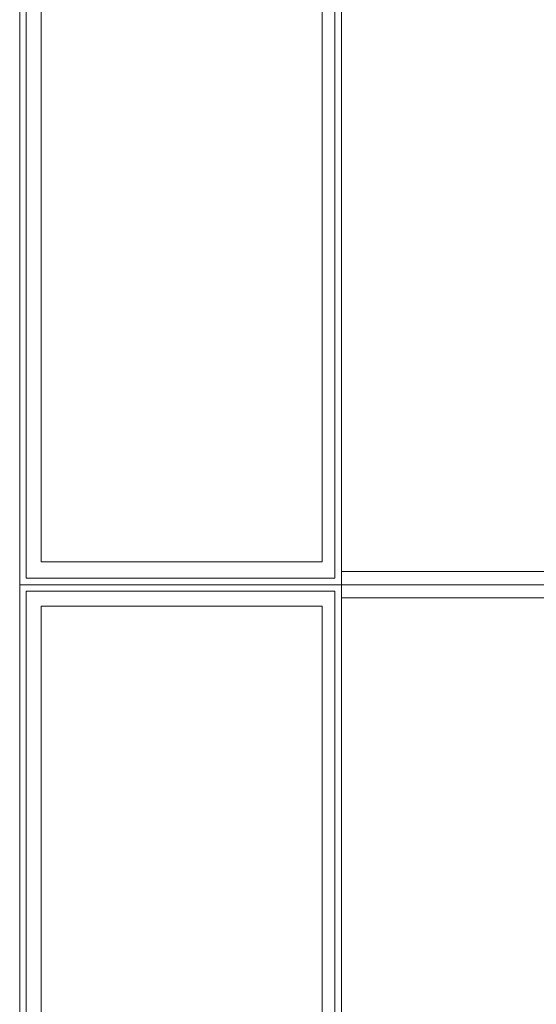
# Model space of a CAD drawing. Header units: millimetres. Extents: x 0 to 1184, y 0 to 836.
# Tile 157 of 241: x 934.48 to 942.35, y 470.43 to 485.43. Entities that reach past the tile are written whole.
import ezdxf
from ezdxf.xclip import XClip

# ---------------------------------------------------------------- set-up
doc = ezdxf.new("R2010")
doc.units = ezdxf.units.MM
doc.header["$MEASUREMENT"] = 0
doc.header["$XCLIPFRAME"] = 0
doc.layers.add('Интерьер - конструкции мебели', color=7, linetype='Continuous')

# ---------------------------------------------------------------- blocks, each defined once
blk = doc.blocks.new('Чертеж_4_4', base_point=(-278.479, 89.564))
at = {"layer": 'Интерьер - конструкции мебели', "color": 7, "linetype": 'Continuous', "lineweight": 15, "flags": 128}
for points in [[(934.481, 488.365), (939.384, 488.365), (939.384, 476.821), (934.481, 476.821)], [(939.384, 488.365), (944.286, 488.365), (944.286, 476.821), (939.384, 476.821)], [(939.384, 488.165), (939.384, 477.021), (944.384, 477.021), (944.384, 488.165)], [(934.807, 488.039), (939.09, 488.039), (939.09, 477.169), (934.807, 477.169)], [(934.481, 476.821), (939.384, 476.821), (939.384, 465.276), (934.481, 465.276)], [(939.384, 476.821), (944.286, 476.821), (944.286, 465.276), (939.384, 465.276)], [(939.384, 476.621), (939.384, 465.476), (944.384, 465.476), (944.384, 476.621)], [(934.807, 476.494), (939.09, 476.494), (939.09, 465.625), (934.807, 465.625)]]:
    blk.add_lwpolyline(points, close=True, dxfattribs=at)
at = {"layer": 'Интерьер - конструкции мебели', "color": 251, "linetype": 'Continuous', "lineweight": 15, "true_color": 0x575757, "flags": 128}
for points in [[(934.481, 488.265), (934.481, 476.821)], [(934.581, 476.921), (934.581, 488.265)], [(939.284, 488.265), (939.284, 476.921)], [(939.384, 476.821), (939.384, 488.265)], [(939.284, 476.921), (934.581, 476.921)], [(934.481, 476.821), (934.481, 476.721)], [(934.481, 476.821), (939.384, 476.821)], [(934.481, 476.721), (934.481, 465.376)], [(939.284, 476.821), (934.581, 476.821)], [(934.581, 476.721), (939.284, 476.721)], [(934.581, 465.376), (934.581, 476.721)], [(939.284, 476.721), (939.284, 465.376)], [(939.384, 476.821), (939.384, 476.721)], [(939.384, 465.276), (939.384, 476.721)]]:
    blk.add_lwpolyline(points, dxfattribs=at)

msp = doc.modelspace()

# ---------------------------------------------------------------- block references
at = {"color": 161, "linetype": 'Continuous', "lineweight": 40, "true_color": 0x83aefe}
ref = msp.add_blockref('Чертеж_4_4', (-278.479, 89.564), dxfattribs=at)
XClip(ref).set_block_clipping_path([(57.3201676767, 151.7660533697), (1181.0522393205, 828.727105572)])

doc.saveas('drawing.dxf')
